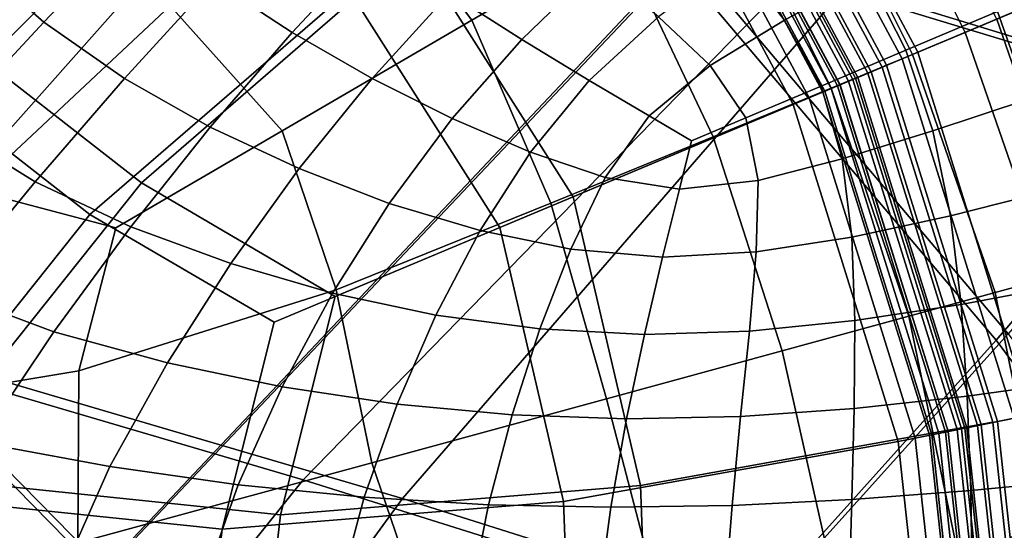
# Model space of a CAD drawing. Extents: x -3.29 to 3.54, y -2.92 to 1.93.
# Tile 122 of 167: x 0.1 to 0.22, y 0.03 to 0.09. Entities that reach past the tile are written whole.
import ezdxf

# ---------------------------------------------------------------- set-up
doc = ezdxf.new("R2010")
doc.units = 0

msp = doc.modelspace()

# ---------------------------------------------------------------- linework, layer by layer
for points in [[(0.09769, 0.18316, -0.00935), (0.1412, 0.14251, -0.00935), (0.0706, 0.07126, -0.00935), (0.026, 0.11421, -0.00935)], [(0.09673, 0.18189, 0.03759), (0.02556, 0.11354, 0.0376), (0.07004, 0.07069, 0.0376), (0.14009, 0.14138, 0.03759)], [(0.21995, 0.05478, -0.00935), (0.18225, 0.09937, -0.00935), (0.24986, 0.17236, -0.00935), (0.28352, 0.12814, -0.00935)], [(0.21854, 0.05402, 0.03759), (0.28146, 0.12695, 0.03756), (0.24798, 0.1709, 0.03756), (0.18099, 0.09841, 0.03759)], [(0.1948, 0.09679, 3.38517), (0.2569, 0.1552, 3.3901), (0.32952, 0.13422, 3.31816), (0.2647, 0.07554, 3.31066)], [(0.20102, 0.09562, 3.39104), (0.27108, 0.07424, 3.31641), (0.32952, 0.13422, 3.31816), (0.2569, 0.1552, 3.3901)], [(0.06776, 0.11277, 0.18834), (0.09381, 0.14343, 0.18834), (0.11898, 0.12008, 0.18834), (0.08733, 0.08814, 0.18834)], [(0.18225, 0.09937, -0.00935), (0.11397, 0.02705, -0.00935), (0.0706, 0.07126, -0.00935), (0.1412, 0.14251, -0.00935)], [(0.18099, 0.09841, 0.03759), (0.14009, 0.14138, 0.03759), (0.07004, 0.07069, 0.0376), (0.1133, 0.02661, 0.0376)], [(0.23249, 0.09756, 0.18884), (0.20937, 0.08786, 0.18833), (0.18829, 0.12716, 0.18833), (0.20908, 0.14119, 0.18884)], [(0.22304, 0.09359, 0.21071), (0.20058, 0.13546, 0.21071), (0.18192, 0.12286, 0.21222), (0.20229, 0.08489, 0.21222)], [(0.11817, 0.0725, 0.21155), (0.15022, 0.10025, 0.21099), (0.12537, 0.12654, 0.21103), (0.09202, 0.09288, 0.21164)], [(0.20751, 0.08708, 0.18582), (0.18661, 0.12603, 0.18582), (0.18829, 0.12716, 0.18833), (0.20937, 0.08786, 0.18833)], [(0.21854, 0.05402, 0.03759), (0.25184, 0.00927, 0.03758), (0.30989, 0.08116, 0.03756), (0.28146, 0.12695, 0.03756)], [(0.07042, 0.05722, 3.45464), (0.01196, 0.07492, 3.51873), (0.06318, 0.12513, 3.51461), (0.1265, 0.11344, 3.45322)], [(0.20569, 0.08631, 0.18331), (0.20387, 0.08555, 0.18079), (0.18334, 0.12382, 0.18079), (0.18498, 0.12492, 0.18331)], [(0.20569, 0.08631, 0.18331), (0.18498, 0.12492, 0.18331), (0.18661, 0.12603, 0.18582), (0.20751, 0.08708, 0.18582)], [(0.0817, 0.05516, 3.46559), (0.13246, 0.11236, 3.459), (0.06871, 0.12412, 3.52005), (0.02246, 0.07301, 3.52908)], [(0.16887, 0.07086, 0.21096), (0.20518, 0.0861, 0.21037), (0.18451, 0.12461, 0.21037), (0.15022, 0.10025, 0.21099)], [(0.20387, 0.08555, 0.18079), (0.20205, 0.08479, 0.17829), (0.18171, 0.12271, 0.17829), (0.18334, 0.12382, 0.18079)], [(0.20348, 0.08539, 0.20858), (0.18299, 0.12358, 0.20858), (0.18451, 0.12461, 0.21037), (0.20518, 0.0861, 0.21037)], [(0.17407, 0.10158, 2.86814), (0.159, 0.12301, 2.86814), (0.14284, 0.11023, 2.87163), (0.15699, 0.09161, 2.87163)], [(0.20024, 0.08402, 0.18079), (0.18007, 0.12161, 0.18079), (0.18171, 0.12271, 0.17829), (0.20205, 0.08479, 0.17829)], [(0.20123, 0.08444, 0.20997), (0.20229, 0.08489, 0.21222), (0.18192, 0.12286, 0.21222), (0.18097, 0.12221, 0.20997)], [(0.20171, 0.08464, 0.20679), (0.1814, 0.12251, 0.20679), (0.18299, 0.12358, 0.20858), (0.20348, 0.08539, 0.20858)], [(0.07075, 0.09909, 2.87477), (0.08079, 0.08154, 2.87477), (0.10596, 0.10695, 2.87372), (0.09218, 0.12242, 2.87372)], [(0.19994, 0.0839, 0.20499), (0.19818, 0.08316, 0.20321), (0.17822, 0.12036, 0.20321), (0.17981, 0.12143, 0.20499)], [(0.19842, 0.08326, 0.18331), (0.17844, 0.1205, 0.18331), (0.18007, 0.12161, 0.18079), (0.20024, 0.08402, 0.18079)], [(0.20021, 0.08402, 0.20771), (0.18005, 0.12159, 0.20771), (0.17914, 0.12097, 0.20545), (0.19919, 0.08359, 0.20545)], [(0.20171, 0.08464, 0.20679), (0.19994, 0.0839, 0.20499), (0.17981, 0.12143, 0.20499), (0.1814, 0.12251, 0.20679)], [(0.20021, 0.08402, 0.20771), (0.20123, 0.08444, 0.20997), (0.18097, 0.12221, 0.20997), (0.18005, 0.12159, 0.20771)], [(0.19842, 0.08326, 0.18331), (0.1966, 0.0825, 0.18582), (0.1768, 0.1194, 0.18582), (0.17844, 0.1205, 0.18331)], [(0.19919, 0.08359, 0.20545), (0.17914, 0.12097, 0.20545), (0.17822, 0.12036, 0.20321), (0.19818, 0.08316, 0.20321)], [(0.11214, 0.0688, 0.18834), (0.08733, 0.08814, 0.18834), (0.11898, 0.12008, 0.18834), (0.14256, 0.09513, 0.18834)], [(0.1966, 0.0825, 0.18582), (0.19472, 0.08171, 0.18833), (0.17511, 0.11825, 0.18833), (0.1768, 0.1194, 0.18582)], [(0.20475, 0.11947, 2.80354), (0.20128, 0.11745, 2.83096), (0.21491, 0.09017, 2.83096), (0.21862, 0.09173, 2.80354)], [(0.16025, 0.06725, 0.18834), (0.14256, 0.09513, 0.18834), (0.17511, 0.11825, 0.18833), (0.19472, 0.08171, 0.18833)], [(0.19549, 0.11407, 2.84964), (0.20874, 0.08758, 2.84964), (0.21491, 0.09017, 2.83096), (0.20128, 0.11745, 2.83096)], [(0.13717, 0.03764, 3.38212), (0.07042, 0.05722, 3.45464), (0.1265, 0.11344, 3.45322), (0.1948, 0.09679, 3.38517)], [(0.18667, 0.10892, 2.86142), (0.19917, 0.08361, 2.86142), (0.20874, 0.08758, 2.84964), (0.19549, 0.11407, 2.84964)], [(0.14885, 0.03544, 3.39316), (0.20102, 0.09562, 3.39104), (0.13246, 0.11236, 3.459), (0.0817, 0.05516, 3.46559)], [(0.10672, 0.09136, 1.64861), (0.11781, 0.10302, 1.64806), (0.1095, 0.11052, 1.64904), (0.09804, 0.09895, 1.6495)], [(0.13469, 0.0786, 2.87372), (0.15699, 0.09161, 2.87163), (0.14284, 0.11023, 2.87163), (0.12157, 0.0933, 2.87372)], [(0.18667, 0.10892, 2.86142), (0.17407, 0.10158, 2.86814), (0.18531, 0.07791, 2.86814), (0.19917, 0.08361, 2.86142)], [(0.09843, 0.07166, 2.87477), (0.12157, 0.0933, 2.87372), (0.10596, 0.10695, 2.87372), (0.08079, 0.08154, 2.87477)], [(0.12666, 0.09624, 1.64666), (0.13587, 0.09016, 1.64505), (0.14574, 0.10074, 1.6448), (0.13712, 0.10721, 1.64629)], [(0.188, 0.09887, 1.64301), (0.1937, 0.09159, 1.64223), (0.20346, 0.09698, 1.64406), (0.19787, 0.10547, 1.64497)], [(0.17175, 0.09796, 1.64263), (0.16395, 0.10422, 1.64384), (0.15437, 0.09479, 1.6433), (0.16284, 0.08935, 1.64197)], [(0.1162, 0.08475, 1.64726), (0.12666, 0.09624, 1.64666), (0.11781, 0.10302, 1.64806), (0.10672, 0.09136, 1.64861)], [(0.20346, 0.09698, 1.64406), (0.20795, 0.08807, 1.64328), (0.2187, 0.09263, 1.64538), (0.21399, 0.10246, 1.6464)], [(0.13587, 0.09016, 1.64505), (0.14528, 0.08476, 1.64345), (0.15437, 0.09479, 1.6433), (0.14574, 0.10074, 1.6448)], [(0.17407, 0.10158, 2.86814), (0.15699, 0.09161, 2.87163), (0.16624, 0.07013, 2.87163), (0.18531, 0.07791, 2.86814)], [(0.14094, 0.05914, 0.21137), (0.16887, 0.07086, 0.21096), (0.15022, 0.10025, 0.21099), (0.11817, 0.0725, 0.21155)], [(0.10672, 0.09136, 1.64861), (0.09804, 0.09895, 1.6495), (0.08602, 0.08682, 1.6497), (0.0953, 0.07907, 1.64904)], [(0.21854, 0.05402, 0.03759), (0.18099, 0.09841, 0.03759), (0.1133, 0.02661, 0.0376), (0.15427, -0.01758, 0.0376)], [(0.21995, 0.05478, -0.00935), (0.15506, -0.01728, -0.00935), (0.11397, 0.02705, -0.00935), (0.18225, 0.09937, -0.00935)], [(0.188, 0.09887, 1.64301), (0.17889, 0.09199, 1.64166), (0.18498, 0.08629, 1.64107), (0.1937, 0.09159, 1.64223)], [(0.17889, 0.09199, 1.64166), (0.17175, 0.09796, 1.64263), (0.16284, 0.08935, 1.64197), (0.17077, 0.08451, 1.64098)], [(0.23249, 0.09756, 0.18884), (0.24723, 0.05028, 0.18884), (0.22264, 0.04528, 0.18833), (0.20937, 0.08786, 0.18833)], [(0.23403, 0.08634, 1.64652), (0.22995, 0.09739, 1.64777), (0.2187, 0.09263, 1.64538), (0.22235, 0.08234, 1.64448)], [(0.1162, 0.08475, 1.64726), (0.12627, 0.07904, 1.64568), (0.13587, 0.09016, 1.64505), (0.12666, 0.09624, 1.64666)], [(0.13717, 0.03764, 3.38212), (0.1948, 0.09679, 3.38517), (0.2647, 0.07554, 3.31066), (0.20566, 0.0161, 3.30455)], [(0.1937, 0.09159, 1.64223), (0.198, 0.08386, 1.64167), (0.20795, 0.08807, 1.64328), (0.20346, 0.09698, 1.64406)], [(0.13375, 0.05613, 0.18834), (0.11214, 0.0688, 0.18834), (0.14256, 0.09513, 0.18834), (0.16025, 0.06725, 0.18834)], [(0.14885, 0.03544, 3.39316), (0.21762, 0.01367, 3.31533), (0.27108, 0.07424, 3.31641), (0.20102, 0.09562, 3.39104)], [(0.15469, 0.08004, 1.64205), (0.16284, 0.08935, 1.64197), (0.15437, 0.09479, 1.6433), (0.14528, 0.08476, 1.64345)], [(0.11817, 0.0725, 0.21155), (0.09202, 0.09288, 0.21164), (0.05507, 0.05558, 0.21218), (0.09072, 0.03807, 0.21199)], [(0.11516, 0.0672, 2.8745), (0.13469, 0.0786, 2.87372), (0.12157, 0.0933, 2.87372), (0.09843, 0.07166, 2.87477)], [(0.22304, 0.09359, 0.21071), (0.20229, 0.08489, 0.21222), (0.21512, 0.04375, 0.21222), (0.23718, 0.04824, 0.21071)], [(0.2111, 0.0786, 1.64272), (0.22235, 0.08234, 1.64448), (0.2187, 0.09263, 1.64538), (0.20795, 0.08807, 1.64328)], [(0.22047, 0.09251, 2.76958), (0.21862, 0.09173, 2.80354), (0.22876, 0.06243, 2.80354), (0.2307, 0.06296, 2.76958)], [(0.1162, 0.08475, 1.64726), (0.10672, 0.09136, 1.64861), (0.0953, 0.07907, 1.64904), (0.10571, 0.07263, 1.64789)], [(0.13469, 0.0786, 2.87372), (0.14104, 0.05993, 2.87372), (0.16624, 0.07013, 2.87163), (0.15699, 0.09161, 2.87163)], [(0.17889, 0.09199, 1.64166), (0.17077, 0.08451, 1.64098), (0.17779, 0.08036, 1.6405), (0.18498, 0.08629, 1.64107)], [(0.1937, 0.09159, 1.64223), (0.18498, 0.08629, 1.64107), (0.18917, 0.08012, 1.64075), (0.198, 0.08386, 1.64167)], [(0.21862, 0.09173, 2.80354), (0.21491, 0.09017, 2.83096), (0.22489, 0.06137, 2.83096), (0.22876, 0.06243, 2.80354)], [(0.12627, 0.07904, 1.64568), (0.1367, 0.07417, 1.64409), (0.14528, 0.08476, 1.64345), (0.13587, 0.09016, 1.64505)], [(0.16388, 0.07611, 1.64101), (0.17077, 0.08451, 1.64098), (0.16284, 0.08935, 1.64197), (0.15469, 0.08004, 1.64205)], [(0.20874, 0.08758, 2.84964), (0.21842, 0.05961, 2.84964), (0.22489, 0.06137, 2.83096), (0.21491, 0.09017, 2.83096)], [(0.11214, 0.0688, 0.18834), (0.0861, 0.03613, 0.18834), (0.05226, 0.05275, 0.18834), (0.08733, 0.08814, 0.18834)], [(0.20046, 0.07534, 1.64138), (0.2111, 0.0786, 1.64272), (0.20795, 0.08807, 1.64328), (0.198, 0.08386, 1.64167)], [(0.19917, 0.08361, 2.86142), (0.2083, 0.05684, 2.86142), (0.21842, 0.05961, 2.84964), (0.20874, 0.08758, 2.84964)], [(0.20569, 0.08631, 0.18331), (0.20751, 0.08708, 0.18582), (0.22067, 0.04488, 0.18582), (0.21873, 0.04449, 0.18331)], [(0.20751, 0.08708, 0.18582), (0.20937, 0.08786, 0.18833), (0.22264, 0.04528, 0.18833), (0.22067, 0.04488, 0.18582)], [(0.16887, 0.07086, 0.21096), (0.17677, 0.03697, 0.21099), (0.21818, 0.04438, 0.21037), (0.20518, 0.0861, 0.21037)], [(0.18498, 0.08629, 1.64107), (0.17779, 0.08036, 1.6405), (0.18279, 0.07742, 1.64047), (0.18917, 0.08012, 1.64075)], [(0.20348, 0.08539, 0.20858), (0.20518, 0.0861, 0.21037), (0.21818, 0.04438, 0.21037), (0.21638, 0.04401, 0.20858)], [(0.20569, 0.08631, 0.18331), (0.21873, 0.04449, 0.18331), (0.2168, 0.04409, 0.18079), (0.20387, 0.08555, 0.18079)], [(0.1162, 0.08475, 1.64726), (0.10571, 0.07263, 1.64789), (0.11694, 0.06733, 1.64648), (0.12627, 0.07904, 1.64568)], [(0.14729, 0.07009, 1.64271), (0.15469, 0.08004, 1.64205), (0.14528, 0.08476, 1.64345), (0.1367, 0.07417, 1.64409)], [(0.16388, 0.07611, 1.64101), (0.17262, 0.07311, 1.64045), (0.17779, 0.08036, 1.6405), (0.17077, 0.08451, 1.64098)], [(0.20171, 0.08464, 0.20679), (0.2145, 0.04363, 0.20679), (0.21262, 0.04324, 0.20499), (0.19994, 0.0839, 0.20499)], [(0.20021, 0.08402, 0.20771), (0.21291, 0.0433, 0.20771), (0.21399, 0.04352, 0.20997), (0.20123, 0.08444, 0.20997)], [(0.20024, 0.08402, 0.18079), (0.20205, 0.08479, 0.17829), (0.21486, 0.0437, 0.17829), (0.21293, 0.04331, 0.18079)], [(0.20123, 0.08444, 0.20997), (0.21399, 0.04352, 0.20997), (0.21512, 0.04375, 0.21222), (0.20229, 0.08489, 0.21222)], [(0.20171, 0.08464, 0.20679), (0.20348, 0.08539, 0.20858), (0.21638, 0.04401, 0.20858), (0.2145, 0.04363, 0.20679)], [(0.20387, 0.08555, 0.18079), (0.2168, 0.04409, 0.18079), (0.21486, 0.0437, 0.17829), (0.20205, 0.08479, 0.17829)], [(0.19917, 0.08361, 2.86142), (0.18531, 0.07791, 2.86814), (0.19344, 0.05279, 2.86814), (0.2083, 0.05684, 2.86142)], [(0.20046, 0.07534, 1.64138), (0.198, 0.08386, 1.64167), (0.18917, 0.08012, 1.64075), (0.1906, 0.07278, 1.64061)], [(0.19842, 0.08326, 0.18331), (0.211, 0.04291, 0.18331), (0.20906, 0.04252, 0.18582), (0.1966, 0.0825, 0.18582)], [(0.19994, 0.0839, 0.20499), (0.21262, 0.04324, 0.20499), (0.21074, 0.04286, 0.20321), (0.19818, 0.08316, 0.20321)], [(0.19919, 0.08359, 0.20545), (0.19818, 0.08316, 0.20321), (0.21074, 0.04286, 0.20321), (0.21182, 0.04308, 0.20545)], [(0.19842, 0.08326, 0.18331), (0.20024, 0.08402, 0.18079), (0.21293, 0.04331, 0.18079), (0.211, 0.04291, 0.18331)], [(0.20021, 0.08402, 0.20771), (0.19919, 0.08359, 0.20545), (0.21182, 0.04308, 0.20545), (0.21291, 0.0433, 0.20771)], [(0.1966, 0.0825, 0.18582), (0.20906, 0.04252, 0.18582), (0.20706, 0.04211, 0.18833), (0.19472, 0.08171, 0.18833)], [(0.21319, 0.06863, 1.64239), (0.22509, 0.07165, 1.64375), (0.22235, 0.08234, 1.64448), (0.2111, 0.0786, 1.64272)], [(0.16025, 0.06725, 0.18834), (0.19472, 0.08171, 0.18833), (0.20706, 0.04211, 0.18833), (0.16776, 0.03508, 0.18834)], [(0.15795, 0.0669, 1.64163), (0.16388, 0.07611, 1.64101), (0.15469, 0.08004, 1.64205), (0.14729, 0.07009, 1.64271)], [(0.17262, 0.07311, 1.64045), (0.18137, 0.07176, 1.64033), (0.18279, 0.07742, 1.64047), (0.17779, 0.08036, 1.6405)], [(0.1906, 0.07278, 1.64061), (0.18917, 0.08012, 1.64075), (0.18279, 0.07742, 1.64047), (0.18137, 0.07176, 1.64033)], [(0.10571, 0.07263, 1.64789), (0.0953, 0.07907, 1.64904), (0.08343, 0.06599, 1.64911), (0.09513, 0.05977, 1.64832)], [(0.12627, 0.07904, 1.64568), (0.11694, 0.06733, 1.64648), (0.12868, 0.06303, 1.64502), (0.1367, 0.07417, 1.64409)], [(0.11516, 0.0672, 2.8745), (0.11082, 0.05043, 2.87477), (0.14104, 0.05993, 2.87372), (0.13469, 0.0786, 2.87372)], [(0.18531, 0.07791, 2.86814), (0.16624, 0.07013, 2.87163), (0.17278, 0.04715, 2.87163), (0.19344, 0.05279, 2.86814)], [(0.20161, 0.06613, 1.64137), (0.21319, 0.06863, 1.64239), (0.2111, 0.0786, 1.64272), (0.20046, 0.07534, 1.64138)], [(0.15795, 0.0669, 1.64163), (0.16862, 0.06471, 1.64092), (0.17262, 0.07311, 1.64045), (0.16388, 0.07611, 1.64101)], [(0.20161, 0.06613, 1.64137), (0.20046, 0.07534, 1.64138), (0.1906, 0.07278, 1.64061), (0.19036, 0.06439, 1.64078)], [(0.20566, 0.0161, 3.30455), (0.2647, 0.07554, 3.31066), (0.3328, 0.05008, 3.22993), (0.27265, -0.00689, 3.22311)], [(0.14729, 0.07009, 1.64271), (0.1367, 0.07417, 1.64409), (0.12868, 0.06303, 1.64502), (0.14063, 0.05956, 1.64375)], [(0.21762, 0.01367, 3.31533), (0.28488, -0.00974, 3.23329), (0.33932, 0.04856, 3.23536), (0.27108, 0.07424, 3.31641)], [(0.16862, 0.06471, 1.64092), (0.17939, 0.06379, 1.64063), (0.18137, 0.07176, 1.64033), (0.17262, 0.07311, 1.64045)], [(0.14094, 0.05914, 0.21137), (0.11817, 0.0725, 0.21155), (0.09072, 0.03807, 0.21199), (0.13452, 0.03353, 0.21155)], [(0.10571, 0.07263, 1.64789), (0.09513, 0.05977, 1.64832), (0.10791, 0.055, 1.64723), (0.11694, 0.06733, 1.64648)], [(0.19036, 0.06439, 1.64078), (0.1906, 0.07278, 1.64061), (0.18137, 0.07176, 1.64033), (0.17939, 0.06379, 1.64063)], [(0.11397, 0.02705, -0.00935), (0.04466, -0.04425, -0.00935), (0, 0, -0.00935), (0.0706, 0.07126, -0.00935)], [(0.1133, 0.02661, 0.0376), (0.07004, 0.07069, 0.0376), (0, 0, 0.03761), (0.04457, -0.04416, 0.03761)], [(0.11516, 0.0672, 2.8745), (0.09843, 0.07166, 2.87477), (0.07668, 0.04474, 2.87512), (0.11082, 0.05043, 2.87477)], [(0.14094, 0.05914, 0.21137), (0.13452, 0.03353, 0.21155), (0.17677, 0.03697, 0.21099), (0.16887, 0.07086, 0.21096)], [(0.21319, 0.06863, 1.64239), (0.21446, 0.05822, 1.64231), (0.22708, 0.06061, 1.64326), (0.22509, 0.07165, 1.64375)], [(0.15795, 0.0669, 1.64163), (0.14729, 0.07009, 1.64271), (0.14063, 0.05956, 1.64375), (0.15274, 0.05698, 1.6427)], [(0.14104, 0.05993, 2.87372), (0.14524, 0.03964, 2.87372), (0.17278, 0.04715, 2.87163), (0.16624, 0.07013, 2.87163)], [(0.13375, 0.05613, 0.18834), (0.12765, 0.03182, 0.18834), (0.0861, 0.03613, 0.18834), (0.11214, 0.0688, 0.18834)], [(0.20161, 0.06613, 1.64137), (0.20197, 0.05632, 1.64169), (0.21446, 0.05822, 1.64231), (0.21319, 0.06863, 1.64239)], [(0.11694, 0.06733, 1.64648), (0.10791, 0.055, 1.64723), (0.12126, 0.05136, 1.64605), (0.12868, 0.06303, 1.64502)], [(0.13375, 0.05613, 0.18834), (0.16025, 0.06725, 0.18834), (0.16776, 0.03508, 0.18834), (0.12765, 0.03182, 0.18834)], [(0.15795, 0.0669, 1.64163), (0.15274, 0.05698, 1.6427), (0.16496, 0.05534, 1.64193), (0.16862, 0.06471, 1.64092)], [(0.20161, 0.06613, 1.64137), (0.19036, 0.06439, 1.64078), (0.18958, 0.05508, 1.64141), (0.20197, 0.05632, 1.64169)], [(0.16862, 0.06471, 1.64092), (0.16496, 0.05534, 1.64193), (0.17725, 0.05469, 1.64148), (0.17939, 0.06379, 1.64063)], [(0.19036, 0.06439, 1.64078), (0.17939, 0.06379, 1.64063), (0.17725, 0.05469, 1.64148), (0.18958, 0.05508, 1.64141)], [(0.14063, 0.05956, 1.64375), (0.12868, 0.06303, 1.64502), (0.12126, 0.05136, 1.64605), (0.13471, 0.04853, 1.64498)], [(0.22429, 0.03059, 2.84964), (0.23093, 0.0315, 2.83096), (0.22489, 0.06137, 2.83096), (0.21842, 0.05961, 2.84964)], [(0.21446, 0.05822, 1.64231), (0.21516, 0.04745, 1.6425), (0.22847, 0.04928, 1.64304), (0.22708, 0.06061, 1.64326)], [(0.08442, 0.04608, 1.64833), (0.09918, 0.04201, 1.64773), (0.10791, 0.055, 1.64723), (0.09513, 0.05977, 1.64832)], [(0.11082, 0.05043, 2.87477), (0.11073, 0.03022, 2.87477), (0.14524, 0.03964, 2.87372), (0.14104, 0.05993, 2.87372)], [(0.15274, 0.05698, 1.6427), (0.14063, 0.05956, 1.64375), (0.13471, 0.04853, 1.64498), (0.14821, 0.0465, 1.64404)], [(0.21403, 0.02916, 2.86142), (0.22429, 0.03059, 2.84964), (0.21842, 0.05961, 2.84964), (0.2083, 0.05684, 2.86142)], [(0.20197, 0.05632, 1.64169), (0.20186, 0.046, 1.64229), (0.21516, 0.04745, 1.6425), (0.21446, 0.05822, 1.64231)], [(0.13717, 0.03764, 3.38212), (0.08848, -0.02299, 3.38284), (0.0159, -0.00055, 3.46403), (0.07042, 0.05722, 3.45464)], [(0.15274, 0.05698, 1.6427), (0.14821, 0.0465, 1.64404), (0.1617, 0.04525, 1.64328), (0.16496, 0.05534, 1.64193)], [(0.21403, 0.02916, 2.86142), (0.2083, 0.05684, 2.86142), (0.19344, 0.05279, 2.86814), (0.1992, 0.02703, 2.86814)], [(0.20197, 0.05632, 1.64169), (0.18958, 0.05508, 1.64141), (0.18854, 0.04507, 1.64237), (0.20186, 0.046, 1.64229)], [(0.14885, 0.03544, 3.39316), (0.0817, 0.05516, 3.46559), (0.03122, -0.00335, 3.47894), (0.10413, -0.02593, 3.39764)], [(0.09918, 0.04201, 1.64773), (0.11448, 0.03919, 1.64697), (0.12126, 0.05136, 1.64605), (0.10791, 0.055, 1.64723)], [(0.21995, 0.05478, -0.00935), (0.2534, 0.00979, -0.00935), (0.19283, -0.06062, -0.00935), (0.15506, -0.01728, -0.00935)], [(0.16496, 0.05534, 1.64193), (0.1617, 0.04525, 1.64328), (0.17516, 0.04478, 1.64271), (0.17725, 0.05469, 1.64148)], [(0.18958, 0.05508, 1.64141), (0.17725, 0.05469, 1.64148), (0.17516, 0.04478, 1.64271), (0.18854, 0.04507, 1.64237)], [(0.21854, 0.05402, 0.03759), (0.15427, -0.01758, 0.0376), (0.1919, -0.06073, 0.0376), (0.25184, 0.00927, 0.03758)], [(0.1992, 0.02703, 2.86814), (0.19344, 0.05279, 2.86814), (0.17278, 0.04715, 2.87163), (0.17882, 0.02404, 2.87163)], [(0.12953, 0.03705, 1.64621), (0.13471, 0.04853, 1.64498), (0.12126, 0.05136, 1.64605), (0.11448, 0.03919, 1.64697)], [(0.11082, 0.05043, 2.87477), (0.07668, 0.04474, 2.87512), (0.06917, 0.01888, 2.87512), (0.11073, 0.03022, 2.87477)], [(0.21556, 0.03636, 1.64298), (0.22942, 0.03771, 1.64316), (0.22847, 0.04928, 1.64304), (0.21516, 0.04745, 1.6425)], [(0.14434, 0.03557, 1.64547), (0.14821, 0.0465, 1.64404), (0.13471, 0.04853, 1.64498), (0.12953, 0.03705, 1.64621)], [(0.20161, 0.0353, 1.64314), (0.21556, 0.03636, 1.64298), (0.21516, 0.04745, 1.6425), (0.20186, 0.046, 1.64229)], [(0.23718, 0.04824, 0.21071), (0.21512, 0.04375, 0.21222), (0.21974, 0.00101, 0.21222), (0.24228, 0.00112, 0.21071)], [(0.14434, 0.03557, 1.64547), (0.15893, 0.0347, 1.64477), (0.1617, 0.04525, 1.64328), (0.14821, 0.0465, 1.64404)], [(0.15193, 0.02002, 2.87372), (0.17882, 0.02404, 2.87163), (0.17278, 0.04715, 2.87163), (0.14524, 0.03964, 2.87372)], [(0.15893, 0.0347, 1.64477), (0.17332, 0.0344, 1.64412), (0.17516, 0.04478, 1.64271), (0.1617, 0.04525, 1.64328)], [(0.20161, 0.0353, 1.64314), (0.20186, 0.046, 1.64229), (0.18854, 0.04507, 1.64237), (0.18754, 0.03462, 1.64355)], [(0.18754, 0.03462, 1.64355), (0.18854, 0.04507, 1.64237), (0.17516, 0.04478, 1.64271), (0.17332, 0.0344, 1.64412)], [(0.17677, 0.03697, 0.21099), (0.17813, 0.00082, 0.21103), (0.22287, 0.00103, 0.21037), (0.21818, 0.04438, 0.21037)], [(0.2145, 0.04363, 0.20679), (0.21638, 0.04401, 0.20858), (0.22104, 0.00102, 0.20858), (0.21911, 0.00101, 0.20679)], [(0.2168, 0.04409, 0.18079), (0.22146, 0.00102, 0.18079), (0.21948, 0.00101, 0.17829), (0.21486, 0.0437, 0.17829)], [(0.21638, 0.04401, 0.20858), (0.21818, 0.04438, 0.21037), (0.22287, 0.00103, 0.21037), (0.22104, 0.00102, 0.20858)], [(0.21873, 0.04449, 0.18331), (0.22343, 0.00103, 0.18331), (0.22146, 0.00102, 0.18079), (0.2168, 0.04409, 0.18079)], [(0.21873, 0.04449, 0.18331), (0.22067, 0.04488, 0.18582), (0.22541, 0.00104, 0.18582), (0.22343, 0.00103, 0.18331)], [(0.211, 0.04291, 0.18331), (0.21553, 0.00099, 0.18331), (0.21356, 0.00099, 0.18582), (0.20906, 0.04252, 0.18582)], [(0.21262, 0.04324, 0.20499), (0.21719, 0.001, 0.20499), (0.21527, 0.00099, 0.20321), (0.21074, 0.04286, 0.20321)], [(0.21182, 0.04308, 0.20545), (0.21074, 0.04286, 0.20321), (0.21527, 0.00099, 0.20321), (0.21638, 0.001, 0.20545)], [(0.211, 0.04291, 0.18331), (0.21293, 0.04331, 0.18079), (0.21751, 0.001, 0.18079), (0.21553, 0.00099, 0.18331)], [(0.21291, 0.0433, 0.20771), (0.21182, 0.04308, 0.20545), (0.21638, 0.001, 0.20545), (0.21748, 0.001, 0.20771)], [(0.2145, 0.04363, 0.20679), (0.21911, 0.00101, 0.20679), (0.21719, 0.001, 0.20499), (0.21262, 0.04324, 0.20499)], [(0.21291, 0.0433, 0.20771), (0.21748, 0.001, 0.20771), (0.21859, 0.00101, 0.20997), (0.21399, 0.04352, 0.20997)], [(0.21293, 0.04331, 0.18079), (0.21486, 0.0437, 0.17829), (0.21948, 0.00101, 0.17829), (0.21751, 0.001, 0.18079)], [(0.21399, 0.04352, 0.20997), (0.21859, 0.00101, 0.20997), (0.21974, 0.00101, 0.21222), (0.21512, 0.04375, 0.21222)], [(0.09172, 0.02852, 1.64792), (0.1089, 0.02664, 1.64763), (0.11448, 0.03919, 1.64697), (0.09918, 0.04201, 1.64773)], [(0.16776, 0.03508, 0.18834), (0.20706, 0.04211, 0.18833), (0.2115, 0.00098, 0.18833), (0.16904, 0.00078, 0.18834)], [(0.20906, 0.04252, 0.18582), (0.21356, 0.00099, 0.18582), (0.2115, 0.00098, 0.18833), (0.20706, 0.04211, 0.18833)], [(0.12107, 0.01285, 2.87477), (0.15193, 0.02002, 2.87372), (0.14524, 0.03964, 2.87372), (0.11073, 0.03022, 2.87477)], [(0.1254, 0.02525, 1.64722), (0.12953, 0.03705, 1.64621), (0.11448, 0.03919, 1.64697), (0.1089, 0.02664, 1.64763)], [(0.13452, 0.03353, 0.21155), (0.09072, 0.03807, 0.21199), (0.07824, 0.00036, 0.21218), (0.13074, 0.0006, 0.21164)], [(0.13717, 0.03764, 3.38212), (0.20566, 0.0161, 3.30455), (0.15818, -0.04485, 3.3012), (0.08848, -0.02299, 3.38284)], [(0.14132, 0.02432, 1.64669), (0.14434, 0.03557, 1.64547), (0.12953, 0.03705, 1.64621), (0.1254, 0.02525, 1.64722)], [(0.21573, 0.02504, 1.64342), (0.23, 0.02596, 1.64329), (0.22942, 0.03771, 1.64316), (0.21556, 0.03636, 1.64298)], [(0.12765, 0.03182, 0.18834), (0.12407, 0.00057, 0.18834), (0.07425, 0.00034, 0.18834), (0.0861, 0.03613, 0.18834)], [(0.13452, 0.03353, 0.21155), (0.13074, 0.0006, 0.21164), (0.17813, 0.00082, 0.21103), (0.17677, 0.03697, 0.21099)], [(0.20131, 0.02432, 1.6439), (0.21573, 0.02504, 1.64342), (0.21556, 0.03636, 1.64298), (0.20161, 0.0353, 1.64314)], [(0.14885, 0.03544, 3.39316), (0.10413, -0.02593, 3.39764), (0.17413, -0.04809, 3.31557), (0.21762, 0.01367, 3.31533)], [(0.12765, 0.03182, 0.18834), (0.16776, 0.03508, 0.18834), (0.16904, 0.00078, 0.18834), (0.12407, 0.00057, 0.18834)], [(0.14132, 0.02432, 1.64669), (0.15677, 0.0238, 1.64608), (0.15893, 0.0347, 1.64477), (0.14434, 0.03557, 1.64547)], [(0.15677, 0.0238, 1.64608), (0.17186, 0.02365, 1.64537), (0.17332, 0.0344, 1.64412), (0.15893, 0.0347, 1.64477)], [(0.20131, 0.02432, 1.6439), (0.20161, 0.0353, 1.64314), (0.18754, 0.03462, 1.64355), (0.18669, 0.02384, 1.6446)], [(0.18669, 0.02384, 1.6446), (0.18754, 0.03462, 1.64355), (0.17332, 0.0344, 1.64412), (0.17186, 0.02365, 1.64537)]]:
    msp.add_3dface(points)

doc.saveas('drawing.dxf')
